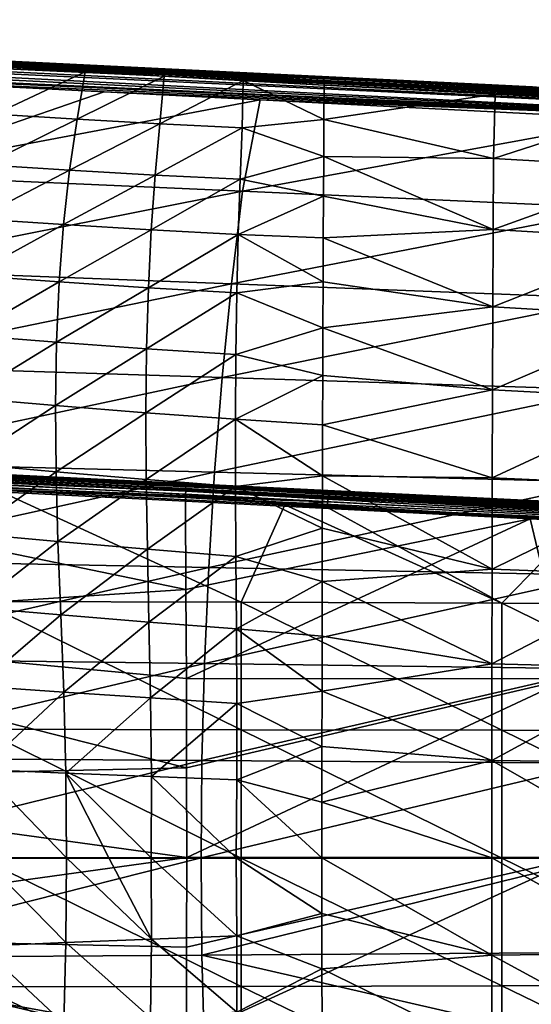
# Model space of a CAD drawing. Header units: metres. Extents: x -28 to 111, y -27 to 27.
# Tile 46 of 55: x 61 to 73, y -3 to 20. Entities that reach past the tile are written whole.
import ezdxf

# ---------------------------------------------------------------- set-up
doc = ezdxf.new("R2010")
doc.units = ezdxf.units.M
doc.layers.add('solid_13061041_XXX', color=7, linetype='CONTINUOUS')

msp = doc.modelspace()

# ---------------------------------------------------------------- linework, layer by layer
at = {"layer": 'solid_13061041_XXX'}
for points in [[(84.039803, 17.590429, -21.931826), (40.548634, 19.738735, -23.443691), (40.542744, 19.709988, -23.30744)], [(40.548634, 19.738735, -23.443691), (84.048889, 17.619377, -22.172207), (76.289299, 17.999184, -22.420786)], [(84.039803, 17.590429, -21.931826), (84.048889, 17.619377, -22.172207), (40.548634, 19.738735, -23.443691)], [(40.548634, 19.738735, -23.443691), (76.289299, 17.999184, -22.420786), (68.739067, 18.368738, -22.66361)], [(40.548634, 19.738735, -23.443691), (68.739067, 18.368738, -22.66361), (61.398354, 18.728033, -22.901306)], [(40.548634, 19.738735, -23.443691), (61.398354, 18.728033, -22.901306), (50.759644, 19.248743, -23.247862)], [(84.015167, 17.365223, -21.504946), (40.521183, 19.515821, -22.940821), (40.513165, 19.419319, -22.840578)], [(84.028328, 17.504005, -21.704527), (40.528885, 19.597439, -23.053537), (40.521183, 19.515821, -22.940821)], [(84.015167, 17.365223, -21.504946), (84.028328, 17.504005, -21.704527), (40.521183, 19.515821, -22.940821)], [(84.028328, 17.504005, -21.704527), (40.536121, 19.662582, -23.17654), (40.528885, 19.597439, -23.053537)], [(84.039803, 17.590429, -21.931826), (40.542744, 19.709988, -23.30744), (40.536121, 19.662582, -23.17654)], [(84.028328, 17.504005, -21.704527), (84.039803, 17.590429, -21.931826), (40.536121, 19.662582, -23.17654)], [(84.001114, 17.18231, -21.344913), (40.504982, 19.309801, -22.754759), (40.496799, 19.189409, -22.685017)], [(84.001114, 17.18231, -21.344913), (40.513165, 19.419319, -22.840578), (40.504982, 19.309801, -22.754759)], [(84.001114, 17.18231, -21.344913), (84.015167, 17.365223, -21.504946), (40.513165, 19.419319, -22.840578)], [(51.408169, 19.218283, -27.62525), (50.759644, 19.248743, -23.247862), (61.398354, 18.728033, -22.901306)], [(84.001114, 17.18231, -21.344913), (40.496799, 19.189409, -22.685017), (49.272259, 18.743626, -22.389305)], [(51.346748, 19.223898, -36.534271), (51.377457, 19.221088, -32.079765), (62.267807, 18.687248, -31.401222)], [(62.245674, 18.689234, -35.719917), (51.346748, 19.223898, -36.534271), (62.267807, 18.687248, -31.401222)], [(58.871552, 18.855724, -40.075462), (51.346748, 19.223898, -36.534271), (62.245674, 18.689234, -35.719917)], [(51.377457, 19.221088, -32.079765), (51.408169, 19.218283, -27.62525), (62.289936, 18.685266, -27.082504)], [(62.267807, 18.687248, -31.401222), (51.377457, 19.221088, -32.079765), (62.289936, 18.685266, -27.082504)], [(62.289936, 18.685266, -27.082504), (51.408169, 19.218283, -27.62525), (61.398354, 18.728033, -22.901306)], [(63.615433, 18.622828, -39.60334), (58.871552, 18.855724, -40.075462), (62.245674, 18.689234, -35.719917)], [(58.883919, 18.846851, -40.203297), (58.871552, 18.855724, -40.075462), (63.615433, 18.622828, -39.60334)], [(68.212761, 18.374735, -39.371906), (58.883919, 18.846851, -40.203297), (63.615433, 18.622828, -39.60334)], [(68.212761, 18.374735, -39.371906), (58.895264, 18.821573, -40.329014), (58.883919, 18.846851, -40.203297)], [(68.228279, 18.307682, -39.572182), (58.905407, 18.780306, -40.450531), (58.895264, 18.821573, -40.329014)], [(68.212761, 18.374735, -39.371906), (68.228279, 18.307682, -39.572182), (58.895264, 18.821573, -40.329014)], [(84.001114, 17.18231, -21.344913), (49.272259, 18.743626, -22.389305), (57.994244, 18.299282, -22.096655)], [(68.228279, 18.307682, -39.572182), (58.914177, 18.723734, -40.565845), (58.905407, 18.780306, -40.450531)], [(58.914177, 18.723734, -40.565845), (68.240044, 18.199846, -39.754013), (60.728386, 18.61997, -40.409515)], [(68.228279, 18.307682, -39.572182), (68.240044, 18.199846, -39.754013), (58.914177, 18.723734, -40.565845)], [(60.478176, 17.512131, -42.118771), (60.728386, 18.61997, -40.409515), (62.610439, 18.512787, -40.245907)], [(60.728386, 18.61997, -40.409515), (68.240044, 18.199846, -39.754013), (62.610439, 18.512787, -40.245907)], [(62.289936, 18.685266, -27.082504), (61.398354, 18.728033, -22.901306), (68.739067, 18.368738, -22.66361)], [(62.245674, 18.689234, -35.719917), (62.267807, 18.687248, -31.401222), (73.158409, 18.153395, -30.722502)], [(73.147682, 18.154417, -34.905212), (62.245674, 18.689234, -35.719917), (73.158409, 18.153395, -30.722502)], [(63.615433, 18.622828, -39.60334), (62.245674, 18.689234, -35.719917), (73.147682, 18.154417, -34.905212)], [(62.267807, 18.687248, -31.401222), (62.289936, 18.685266, -27.082504), (73.169136, 18.152376, -26.539757)], [(73.158409, 18.153395, -30.722502), (62.267807, 18.687248, -31.401222), (73.169136, 18.152376, -26.539757)], [(73.169136, 18.152376, -26.539757), (62.289936, 18.685266, -27.082504), (68.739067, 18.368738, -22.66361)], [(68.194229, 18.398041, -39.162273), (63.615433, 18.622828, -39.60334), (73.147682, 18.154417, -34.905212)], [(68.212761, 18.374735, -39.371906), (63.615433, 18.622828, -39.60334), (68.194229, 18.398041, -39.162273)], [(60.478176, 17.512131, -42.118771), (62.610439, 18.512787, -40.245907), (62.420235, 17.396526, -41.860424)], [(62.420235, 17.396526, -41.860424), (62.610439, 18.512787, -40.245907), (64.468971, 18.407562, -40.084049)], [(62.420235, 17.396526, -41.860424), (64.468971, 18.407562, -40.084049), (64.369026, 17.288227, -41.607536)], [(62.610439, 18.512787, -40.245907), (68.240044, 18.199846, -39.754013), (66.329147, 18.304087, -39.921261)], [(62.610439, 18.512787, -40.245907), (66.329147, 18.304087, -39.921261), (64.468971, 18.407562, -40.084049)], [(64.369026, 17.288227, -41.607536), (64.468971, 18.407562, -40.084049), (66.329147, 18.304087, -39.921261)], [(76.226906, 18.003706, -38.40535), (68.194229, 18.398041, -39.162273), (73.147682, 18.154417, -34.905212)], [(84.071457, 17.585852, -37.915115), (68.194229, 18.398041, -39.162273), (76.226906, 18.003706, -38.40535)], [(84.071457, 17.585852, -37.915115), (68.212761, 18.374735, -39.371906), (68.194229, 18.398041, -39.162273)], [(84.071457, 17.585852, -37.915115), (68.228279, 18.307682, -39.572182), (68.212761, 18.374735, -39.371906)], [(73.169136, 18.152376, -26.539757), (68.739067, 18.368738, -22.66361), (76.289299, 17.999184, -22.420786)], [(63.050797, 18.041107, -21.927666), (57.994244, 18.299282, -22.096655), (57.407703, 16.095129, -21.188484)], [(84.001114, 17.18231, -21.344913), (57.994244, 18.299282, -22.096655), (63.050797, 18.041107, -21.927666)], [(64.369026, 17.288227, -41.607536), (66.329147, 18.304087, -39.921261), (66.310982, 17.188587, -41.363609)], [(66.310982, 17.188587, -41.363609), (66.329147, 18.304087, -39.921261), (68.234131, 17.388464, -40.789211)], [(66.329147, 18.304087, -39.921261), (68.240044, 18.199846, -39.754013), (68.234131, 17.388464, -40.789211)], [(84.089233, 17.488571, -38.15163), (68.240044, 18.199846, -39.754013), (68.228279, 18.307682, -39.572182)], [(84.071457, 17.585852, -37.915115), (84.089233, 17.488571, -38.15163), (68.228279, 18.307682, -39.572182)], [(68.234131, 17.388464, -40.789211), (68.240044, 18.199846, -39.754013), (72.269958, 17.982477, -39.400551)], [(84.089233, 17.488571, -38.15163), (72.269958, 17.982477, -39.400551), (68.240044, 18.199846, -39.754013)], [(63.050797, 18.041107, -21.927666), (57.407703, 16.095129, -21.188484), (66.731392, 17.8529, -21.804996)], [(84.001114, 17.18231, -21.344913), (63.050797, 18.041107, -21.927666), (66.731392, 17.8529, -21.804996)], [(68.234131, 17.388464, -40.789211), (72.269958, 17.982477, -39.400551), (72.232101, 16.473288, -41.1306)], [(72.232101, 16.473288, -41.1306), (72.269958, 17.982477, -39.400551), (76.249733, 17.766201, -39.050396)], [(84.089233, 17.488571, -38.15163), (76.249733, 17.766201, -39.050396), (72.269958, 17.982477, -39.400551)], [(57.407703, 16.095129, -21.188484), (66.318291, 15.700692, -20.965643), (66.731392, 17.8529, -21.804996)], [(66.731392, 17.8529, -21.804996), (66.318291, 15.700692, -20.965643), (75.59494, 17.398579, -21.510855)], [(84.001114, 17.18231, -21.344913), (66.731392, 17.8529, -21.804996), (75.59494, 17.398579, -21.510855)], [(72.232101, 16.473288, -41.1306), (76.249733, 17.766201, -39.050396), (76.238914, 16.238455, -40.690765)], [(60.235241, 16.319517, -43.658123), (60.478176, 17.512131, -42.118771), (62.420235, 17.396526, -41.860424)], [(60.235241, 16.319517, -43.658123), (62.420235, 17.396526, -41.860424), (62.240582, 16.193369, -43.323719)], [(62.240582, 16.193369, -43.323719), (62.420235, 17.396526, -41.860424), (64.369026, 17.288227, -41.607536)], [(66.318291, 15.700692, -20.965643), (75.233482, 15.302871, -20.743317), (75.59494, 17.398579, -21.510855)], [(62.240582, 16.193369, -43.323719), (64.369026, 17.288227, -41.607536), (64.255241, 16.079172, -43.002258)], [(64.255241, 16.079172, -43.002258), (64.369026, 17.288227, -41.607536), (66.310982, 17.188587, -41.363609)], [(64.255241, 16.079172, -43.002258), (66.310982, 17.188587, -41.363609), (66.256905, 15.978971, -42.699203)], [(66.256905, 15.978971, -42.699203), (66.310982, 17.188587, -41.363609), (68.228493, 16.51614, -41.777924)], [(66.310982, 17.188587, -41.363609), (68.234131, 17.388464, -40.789211), (68.228493, 16.51614, -41.777924)], [(68.228493, 16.51614, -41.777924), (68.234131, 17.388464, -40.789211), (72.232101, 16.473288, -41.1306)], [(66.256905, 15.978971, -42.699203), (68.228493, 16.51614, -41.777924), (68.223122, 15.585957, -42.716053)], [(68.223122, 15.585957, -42.716053), (68.228493, 16.51614, -41.777924), (72.222626, 14.797345, -42.698948)], [(68.228493, 16.51614, -41.777924), (72.232101, 16.473288, -41.1306), (72.222626, 14.797345, -42.698948)], [(72.222626, 14.797345, -42.698948), (72.232101, 16.473288, -41.1306), (76.238914, 16.238455, -40.690765)], [(60.041698, 15.051609, -45.03347), (60.235241, 16.319517, -43.658123), (62.240582, 16.193369, -43.323719)], [(72.222626, 14.797345, -42.698948), (76.238914, 16.238455, -40.690765), (76.229553, 14.558595, -42.177784)], [(57.407703, 16.095129, -21.188484), (57.031425, 13.860365, -20.397123), (66.318291, 15.700692, -20.965643)], [(60.041698, 15.051609, -45.03347), (62.240582, 16.193369, -43.323719), (62.09679, 14.912722, -44.6394)], [(62.09679, 14.912722, -44.6394), (62.240582, 16.193369, -43.323719), (64.255241, 16.079172, -43.002258)], [(62.09679, 14.912722, -44.6394), (64.255241, 16.079172, -43.002258), (64.163422, 14.788544, -44.266121)], [(64.163422, 14.788544, -44.266121), (64.255241, 16.079172, -43.002258), (66.256905, 15.978971, -42.699203)], [(64.163422, 14.788544, -44.266121), (66.256905, 15.978971, -42.699203), (66.212509, 14.681561, -43.920639)], [(66.212509, 14.681561, -43.920639), (66.256905, 15.978971, -42.699203), (68.223122, 15.585957, -42.716053)], [(57.031425, 13.860365, -20.397123), (66.058411, 13.518529, -20.23436), (66.318291, 15.700692, -20.965643)], [(66.318291, 15.700692, -20.965643), (66.058411, 13.518529, -20.23436), (75.233482, 15.302871, -20.743317)], [(66.212509, 14.681561, -43.920639), (68.223122, 15.585957, -42.716053), (68.218025, 14.601096, -43.599514)], [(68.218025, 14.601096, -43.599514), (68.223122, 15.585957, -42.716053), (72.222626, 14.797345, -42.698948)], [(66.058411, 13.518529, -20.23436), (75.088776, 13.173677, -20.071936), (75.233482, 15.302871, -20.743317)], [(59.901672, 13.714856, -46.253845), (60.041698, 15.051609, -45.03347), (62.09679, 14.912722, -44.6394)], [(59.901672, 13.714856, -46.253845), (62.09679, 14.912722, -44.6394), (61.992279, 13.561137, -45.81319)], [(61.992279, 13.561137, -45.81319), (62.09679, 14.912722, -44.6394), (64.163422, 14.788544, -44.266121)], [(61.992279, 13.561137, -45.81319), (64.163422, 14.788544, -44.266121), (64.096092, 13.4231, -45.401009)], [(64.096092, 13.4231, -45.401009), (64.163422, 14.788544, -44.266121), (66.212509, 14.681561, -43.920639)], [(64.096092, 13.4231, -45.401009), (66.212509, 14.681561, -43.920639), (66.179207, 13.303456, -45.02544)], [(66.179207, 13.303456, -45.02544), (66.212509, 14.681561, -43.920639), (68.213181, 13.565257, -44.424458)], [(66.212509, 14.681561, -43.920639), (68.218025, 14.601096, -43.599514), (68.213181, 13.565257, -44.424458)], [(68.218025, 14.601096, -43.599514), (72.222626, 14.797345, -42.698948), (72.214256, 12.973228, -44.093742)], [(72.214256, 12.973228, -44.093742), (72.222626, 14.797345, -42.698948), (76.229553, 14.558595, -42.177784)], [(68.213181, 13.565257, -44.424458), (68.218025, 14.601096, -43.599514), (72.214256, 12.973228, -44.093742)], [(72.214256, 12.973228, -44.093742), (76.229553, 14.558595, -42.177784), (76.221306, 12.743152, -43.497993)], [(57.031425, 13.860365, -20.397123), (56.71302, 11.601711, -19.726824), (66.058411, 13.518529, -20.23436)], [(59.816849, 12.31035, -47.329002), (59.901672, 13.714856, -46.253845), (61.992279, 13.561137, -45.81319)], [(56.71302, 11.601711, -19.726824), (65.838501, 11.312374, -19.614458), (66.058411, 13.518529, -20.23436)], [(59.816849, 12.31035, -47.329002), (61.992279, 13.561137, -45.81319), (61.928516, 12.141163, -46.851601)], [(61.928516, 12.141163, -46.851601), (61.992279, 13.561137, -45.81319), (64.096092, 13.4231, -45.401009)], [(66.058411, 13.518529, -20.23436), (65.838501, 11.312374, -19.614458), (75.088776, 13.173677, -20.071936)], [(66.179207, 13.303456, -45.02544), (68.213181, 13.565257, -44.424458), (68.208664, 12.482722, -45.187645)], [(68.208664, 12.482722, -45.187645), (68.213181, 13.565257, -44.424458), (72.214256, 12.973228, -44.093742)], [(61.928516, 12.141163, -46.851601), (64.096092, 13.4231, -45.401009), (64.05439, 11.987123, -46.40971)], [(64.05439, 11.987123, -46.40971), (64.096092, 13.4231, -45.401009), (66.179207, 13.303456, -45.02544)], [(64.05439, 11.987123, -46.40971), (66.179207, 13.303456, -45.02544), (66.157654, 11.850979, -46.012157)], [(66.157654, 11.850979, -46.012157), (66.179207, 13.303456, -45.02544), (68.208664, 12.482722, -45.187645)], [(65.838501, 11.312374, -19.614458), (74.966331, 11.020461, -19.502298), (75.088776, 13.173677, -20.071936)], [(68.208664, 12.482722, -45.187645), (72.214256, 12.973228, -44.093742), (72.207062, 11.018805, -45.299759)], [(72.207062, 11.018805, -45.299759), (72.214256, 12.973228, -44.093742), (76.221306, 12.743152, -43.497993)], [(72.207062, 11.018805, -45.299759), (76.221306, 12.743152, -43.497993), (76.214233, 10.808646, -44.637897)], [(59.786991, 10.834436, -48.26635), (59.816849, 12.31035, -47.329002), (61.928516, 12.141163, -46.851601)], [(66.157654, 11.850979, -46.012157), (68.208664, 12.482722, -45.187645), (68.204536, 11.357555, -45.88625)], [(68.204536, 11.357555, -45.88625), (68.208664, 12.482722, -45.187645), (72.207062, 11.018805, -45.299759)], [(59.786991, 10.834436, -48.26635), (61.928516, 12.141163, -46.851601), (61.905445, 10.651592, -47.759247)], [(61.905445, 10.651592, -47.759247), (61.928516, 12.141163, -46.851601), (64.05439, 11.987123, -46.40971)], [(61.905445, 10.651592, -47.759247), (64.05439, 11.987123, -46.40971), (64.038353, 10.482276, -47.293678)], [(64.038353, 10.482276, -47.293678), (64.05439, 11.987123, -46.40971), (66.157654, 11.850979, -46.012157)], [(64.038353, 10.482276, -47.293678), (66.157654, 11.850979, -46.012157), (66.147919, 10.329131, -46.878677)], [(66.147919, 10.329131, -46.878677), (66.157654, 11.850979, -46.012157), (68.204536, 11.357555, -45.88625)], [(56.71302, 11.601711, -19.726824), (56.452492, 9.320593, -19.177835), (65.838501, 11.312374, -19.614458)], [(56.452492, 9.320593, -19.177835), (65.658569, 9.084463, -19.106346), (65.838501, 11.312374, -19.614458)], [(65.838501, 11.312374, -19.614458), (65.658569, 9.084463, -19.106346), (74.966331, 11.020461, -19.502298)], [(66.147919, 10.329131, -46.878677), (68.204536, 11.357555, -45.88625), (68.200867, 10.193604, -46.517662)], [(68.200867, 10.193604, -46.517662), (68.204536, 11.357555, -45.88625), (72.207062, 11.018805, -45.299759)], [(65.658569, 9.084463, -19.106346), (74.866135, 8.84625, -19.034971), (74.966331, 11.020461, -19.502298)], [(68.200867, 10.193604, -46.517662), (72.207062, 11.018805, -45.299759), (72.201111, 8.952136, -46.302151)], [(72.201111, 8.952136, -46.302151), (72.207062, 11.018805, -45.299759), (76.214233, 10.808646, -44.637897)], [(59.808907, 9.279852, -49.07066), (59.786991, 10.834436, -48.26635), (61.905445, 10.651592, -47.759247)], [(72.201111, 8.952136, -46.302151), (76.214233, 10.808646, -44.637897), (76.208397, 8.771772, -45.584335)], [(59.808907, 9.279852, -49.07066), (61.905445, 10.651592, -47.759247), (61.920563, 9.088495, -48.538727)], [(61.920563, 9.088495, -48.538727), (61.905445, 10.651592, -47.759247), (64.038353, 10.482276, -47.293678)], [(61.920563, 9.088495, -48.538727), (64.038353, 10.482276, -47.293678), (64.046234, 8.908444, -48.053066)], [(64.046234, 8.908444, -48.053066), (64.038353, 10.482276, -47.293678), (66.147919, 10.329131, -46.878677)], [(64.046234, 8.908444, -48.053066), (66.147919, 10.329131, -46.878677), (66.149101, 8.742144, -47.622444)], [(66.147919, 10.329131, -46.878677), (68.200867, 10.193604, -46.517662), (68.197716, 8.994091, -47.079895)], [(66.149101, 8.742144, -47.622444), (66.147919, 10.329131, -46.878677), (68.197716, 8.994091, -47.079895)], [(68.197716, 8.994091, -47.079895), (68.200867, 10.193604, -46.517662), (72.201111, 8.952136, -46.302151)], [(54.029953, 9.352147, 33.686989), (64.975197, 8.812817, 30.242064), (51.735703, 9.465198, 29.836163)], [(64.977341, 8.80506, 30.155022), (51.735703, 9.465198, 29.836163), (64.975197, 8.812817, 30.242064)], [(64.977341, 8.80506, 30.155022), (51.761444, 9.434652, 29.668297), (51.735703, 9.465198, 29.836163)], [(64.977463, 8.632885, 29.85837), (51.75901, 9.220703, 29.40798), (51.761917, 9.350223, 29.519592)], [(64.979134, 8.745163, 29.991495), (51.761917, 9.350223, 29.519592), (51.761444, 9.434652, 29.668297)], [(64.978668, 8.782277, 30.070639), (64.979134, 8.745163, 29.991495), (51.761444, 9.434652, 29.668297)], [(64.977341, 8.80506, 30.155022), (64.978668, 8.782277, 30.070639), (51.761444, 9.434652, 29.668297)], [(64.978729, 8.694853, 29.920012), (64.977463, 8.632885, 29.85837), (51.761917, 9.350223, 29.519592)], [(64.979134, 8.745163, 29.991495), (64.978729, 8.694853, 29.920012), (51.761917, 9.350223, 29.519592)], [(54.02462, 9.327106, 33.843891), (54.017342, 9.254109, 33.984928), (68.341682, 8.576459, 34.355225)], [(54.02462, 9.327106, 33.843891), (68.348091, 8.629047, 34.230782), (54.029953, 9.352147, 33.686989)], [(54.02462, 9.327106, 33.843891), (68.341682, 8.576459, 34.355225), (68.348091, 8.629047, 34.230782)], [(54.029953, 9.352147, 33.686989), (68.133049, 8.657212, 34.092438), (64.975197, 8.812817, 30.242064)], [(68.348091, 8.629047, 34.230782), (68.133049, 8.657212, 34.092438), (54.029953, 9.352147, 33.686989)], [(56.452492, 9.320593, -19.177835), (56.249851, 7.018437, -18.750408), (65.658569, 9.084463, -19.106346)], [(59.873543, 7.636971, -49.743927), (59.808907, 9.279852, -49.07066), (61.920563, 9.088495, -48.538727)], [(64.972534, 8.481848, 29.771797), (51.731556, 9.062324, 29.345875), (51.75901, 9.220703, 29.40798)], [(51.731556, 9.062324, 29.345875), (64.969025, 8.397394, 29.749512), (64.982536, 6.315409, 29.440046)], [(64.972534, 8.481848, 29.771797), (64.969025, 8.397394, 29.749512), (51.731556, 9.062324, 29.345875)], [(51.731556, 9.062324, 29.345875), (64.982536, 6.315409, 29.440046), (51.776878, 5.458402, 28.782181)], [(64.97538, 8.561152, 29.808456), (64.972534, 8.481848, 29.771797), (51.75901, 9.220703, 29.40798)], [(64.977463, 8.632885, 29.85837), (64.97538, 8.561152, 29.808456), (51.75901, 9.220703, 29.40798)], [(54.008846, 9.140538, 34.095848), (54, 8.997873, 34.165436), (68.326469, 8.383157, 34.540249)], [(54.017342, 9.254109, 33.984928), (54.008846, 9.140538, 34.095848), (68.33429, 8.492446, 34.460957)], [(54.008846, 9.140538, 34.095848), (68.326469, 8.383157, 34.540249), (68.33429, 8.492446, 34.460957)], [(54.017342, 9.254109, 33.984928), (68.33429, 8.492446, 34.460957), (68.341682, 8.576459, 34.355225)], [(56.249851, 7.018437, -18.750408), (65.518608, 6.837033, -18.710434), (65.658569, 9.084463, -19.106346)], [(59.873543, 7.636971, -49.743927), (61.920563, 9.088495, -48.538727), (61.966572, 7.446449, -49.190674)], [(61.966572, 7.446449, -49.190674), (61.920563, 9.088495, -48.538727), (64.046234, 8.908444, -48.053066)], [(65.658569, 9.084463, -19.106346), (65.518608, 6.837033, -18.710434), (74.866135, 8.84625, -19.034971)], [(68.326469, 8.383157, 34.540249), (54, 8.997873, 34.165436), (60.534729, 8.661296, 34.349598)], [(61.966572, 7.446449, -49.190674), (64.046234, 8.908444, -48.053066), (64.0728, 7.264849, -48.687054)], [(64.0728, 7.264849, -48.687054), (64.046234, 8.908444, -48.053066), (66.149101, 8.742144, -47.622444)], [(74.390327, 8.348883, 34.287441), (81.56115, 7.995537, 30.680956), (64.975197, 8.812817, 30.242064)], [(82.143517, 7.945687, 30.551552), (64.975197, 8.812817, 30.242064), (81.56115, 7.995537, 30.680956)], [(68.133049, 8.657212, 34.092438), (74.390327, 8.348883, 34.287441), (64.975197, 8.812817, 30.242064)], [(82.143517, 7.945687, 30.551552), (64.977341, 8.80506, 30.155022), (64.975197, 8.812817, 30.242064)], [(65.518608, 6.837033, -18.710434), (74.788208, 6.654069, -18.670515), (74.866135, 8.84625, -19.034971)], [(66.149101, 8.742144, -47.622444), (68.197716, 8.994091, -47.079895), (68.195053, 7.762541, -47.571407)], [(68.195053, 7.762541, -47.571407), (68.197716, 8.994091, -47.079895), (72.196442, 6.794037, -47.091393)], [(68.197716, 8.994091, -47.079895), (72.201111, 8.952136, -46.302151), (72.196442, 6.794037, -47.091393)], [(72.196442, 6.794037, -47.091393), (72.201111, 8.952136, -46.302151), (76.208397, 8.771772, -45.584335)], [(60.14304, 6.033048, 34.944901), (66.286018, 6.016551, 34.999382), (60.534729, 8.661296, 34.349598)], [(66.286018, 6.016551, 34.999382), (67.313538, 8.309089, 34.555832), (60.534729, 8.661296, 34.349598)], [(68.326469, 8.383157, 34.540249), (60.534729, 8.661296, 34.349598), (67.313538, 8.309089, 34.555832)], [(64.0728, 7.264849, -48.687054), (66.149101, 8.742144, -47.622444), (66.158386, 7.094345, -48.241085)], [(82.137375, 7.662699, 30.235445), (64.97538, 8.561152, 29.808456), (64.977463, 8.632885, 29.85837)], [(82.143517, 7.945687, 30.551552), (64.978668, 8.782277, 30.070639), (64.977341, 8.80506, 30.155022)], [(82.141617, 7.786823, 30.311338), (64.977463, 8.632885, 29.85837), (64.978729, 8.694853, 29.920012)], [(82.141617, 7.786823, 30.311338), (82.137375, 7.662699, 30.235445), (64.977463, 8.632885, 29.85837)], [(82.143723, 7.883894, 30.419769), (64.979134, 8.745163, 29.991495), (64.978668, 8.782277, 30.070639)], [(82.143517, 7.945687, 30.551552), (82.143723, 7.883894, 30.419769), (64.978668, 8.782277, 30.070639)], [(82.141617, 7.786823, 30.311338), (64.978729, 8.694853, 29.920012), (64.979134, 8.745163, 29.991495)], [(82.143723, 7.883894, 30.419769), (82.141617, 7.786823, 30.311338), (64.979134, 8.745163, 29.991495)], [(66.158386, 7.094345, -48.241085), (66.149101, 8.742144, -47.622444), (68.195053, 7.762541, -47.571407)], [(82.697571, 7.919156, 34.688938), (74.390327, 8.348883, 34.287441), (68.133049, 8.657212, 34.092438)], [(68.348091, 8.629047, 34.230782), (82.697571, 7.919156, 34.688938), (68.133049, 8.657212, 34.092438)], [(68.348091, 8.629047, 34.230782), (68.341682, 8.576459, 34.355225), (82.690498, 7.858776, 34.820507)], [(68.348091, 8.629047, 34.230782), (82.690498, 7.858776, 34.820507), (82.697571, 7.919156, 34.688938)], [(72.196442, 6.794037, -47.091393), (76.208397, 8.771772, -45.584335), (76.203827, 6.651622, -46.32893)], [(64.972534, 8.481848, 29.771797), (73.096924, 7.984797, 29.971504), (64.969025, 8.397394, 29.749512)], [(73.096924, 7.984797, 29.971504), (64.982536, 6.315409, 29.440046), (64.969025, 8.397394, 29.749512)], [(82.137375, 7.662699, 30.235445), (64.972534, 8.481848, 29.771797), (64.97538, 8.561152, 29.808456)], [(64.972534, 8.481848, 29.771797), (82.122108, 7.522512, 30.198294), (81.533363, 7.552794, 30.18388)], [(82.137375, 7.662699, 30.235445), (82.122108, 7.522512, 30.198294), (64.972534, 8.481848, 29.771797)], [(64.972534, 8.481848, 29.771797), (81.533363, 7.552794, 30.18388), (73.096924, 7.984797, 29.971504)], [(68.326469, 8.383157, 34.540249), (67.313538, 8.309089, 34.555832), (68.304634, 8.257337, 34.586849)], [(68.326469, 8.383157, 34.540249), (68.304634, 8.257337, 34.586849), (82.673973, 7.640454, 35.005768)], [(68.33429, 8.492446, 34.460957), (68.326469, 8.383157, 34.540249), (82.673973, 7.640454, 35.005768)], [(68.341682, 8.576459, 34.355225), (68.33429, 8.492446, 34.460957), (82.682404, 7.763198, 34.929161)], [(68.33429, 8.492446, 34.460957), (82.673973, 7.640454, 35.005768), (82.682404, 7.763198, 34.929161)], [(68.341682, 8.576459, 34.355225), (82.682404, 7.763198, 34.929161), (82.690498, 7.858776, 34.820507)], [(66.286018, 6.016551, 34.999382), (72.428932, 5.997658, 35.067917), (67.313538, 8.309089, 34.555832)], [(72.428932, 5.997658, 35.067917), (68.304634, 8.257337, 34.586849), (67.313538, 8.309089, 34.555832)], [(72.428932, 5.997658, 35.067917), (74.328529, 7.941408, 34.778015), (68.304634, 8.257337, 34.586849)], [(82.673973, 7.640454, 35.005768), (68.304634, 8.257337, 34.586849), (74.328529, 7.941408, 34.778015)], [(73.096924, 7.984797, 29.971504), (64.99221, 4.222095, 29.218391), (64.982536, 6.315409, 29.440046)], [(73.096924, 7.984797, 29.971504), (73.997421, 4.215283, 29.590492), (64.99221, 4.222095, 29.218391)], [(72.428932, 5.997658, 35.067917), (78.571793, 5.976368, 35.150509), (74.328529, 7.941408, 34.778015)], [(73.096924, 7.984797, 29.971504), (81.533363, 7.552794, 30.18388), (73.997421, 4.215283, 29.590492)], [(66.158386, 7.094345, -48.241085), (68.195053, 7.762541, -47.571407), (68.192841, 6.50369, -47.990238)], [(68.192841, 6.50369, -47.990238), (68.195053, 7.762541, -47.571407), (72.196442, 6.794037, -47.091393)], [(59.966492, 5.895212, -50.283779), (59.873543, 7.636971, -49.743927), (61.966572, 7.446449, -49.190674)], [(59.966492, 5.895212, -50.283779), (61.966572, 7.446449, -49.190674), (62.031956, 5.719629, -49.71233)], [(62.031956, 5.719629, -49.71233), (61.966572, 7.446449, -49.190674), (64.0728, 7.264849, -48.687054)], [(62.031956, 5.719629, -49.71233), (64.0728, 7.264849, -48.687054), (64.109886, 5.550694, -49.192509)], [(64.109886, 5.550694, -49.192509), (64.0728, 7.264849, -48.687054), (66.158386, 7.094345, -48.241085)], [(56.249851, 7.018437, -18.750408), (56.105103, 4.696669, -18.444794), (65.518608, 6.837033, -18.710434)], [(64.109886, 5.550694, -49.192509), (66.158386, 7.094345, -48.241085), (66.171432, 5.390237, -48.731117)], [(66.171432, 5.390237, -48.731117), (66.158386, 7.094345, -48.241085), (68.192841, 6.50369, -47.990238)], [(56.105103, 4.696669, -18.444794), (65.418633, 4.572322, -18.427134), (65.518608, 6.837033, -18.710434)], [(65.518608, 6.837033, -18.710434), (65.418633, 4.572322, -18.427134), (74.788208, 6.654069, -18.670515)], [(68.192841, 6.50369, -47.990238), (72.196442, 6.794037, -47.091393), (72.193085, 4.567373, -47.661911)], [(72.193085, 4.567373, -47.661911), (72.196442, 6.794037, -47.091393), (76.203827, 6.651622, -46.32893)], [(65.418633, 4.572322, -18.427134), (74.732536, 4.446949, -18.409492), (74.788208, 6.654069, -18.670515)], [(66.171432, 5.390237, -48.731117), (68.192841, 6.50369, -47.990238), (68.191002, 5.222776, -48.334435)], [(68.191002, 5.222776, -48.334435), (68.192841, 6.50369, -47.990238), (72.193085, 4.567373, -47.661911)], [(72.193085, 4.567373, -47.661911), (76.203827, 6.651622, -46.32893), (76.200546, 4.469029, -46.866768)], [(51.776878, 5.458402, 28.782181), (64.982536, 6.315409, 29.440046), (64.99221, 4.222095, 29.218391)], [(60.142868, 3.026474, 35.361614), (66.285736, 3.016433, 35.375538), (60.14304, 6.033048, 34.944901)], [(66.285736, 3.016433, 35.375538), (66.286018, 6.016551, 34.999382), (60.14304, 6.033048, 34.944901)], [(60.067883, 4.044598, -50.683723), (59.966492, 5.895212, -50.283779), (62.031956, 5.719629, -49.71233)], [(66.285736, 3.016433, 35.375538), (72.428596, 3.005053, 35.392826), (66.286018, 6.016551, 34.999382)], [(72.428596, 3.005053, 35.392826), (72.428932, 5.997658, 35.067917), (66.286018, 6.016551, 34.999382)], [(72.428596, 3.005053, 35.392826), (78.571449, 2.992332, 35.413486), (72.428932, 5.997658, 35.067917)], [(78.571449, 2.992332, 35.413486), (78.571793, 5.976368, 35.150509), (72.428932, 5.997658, 35.067917)], [(60.067883, 4.044598, -50.683723), (62.031956, 5.719629, -49.71233), (62.10107, 3.903029, -50.097813)], [(62.10107, 3.903029, -50.097813), (62.031956, 5.719629, -49.71233), (64.109886, 5.550694, -49.192509)], [(51.776878, 5.458402, 28.782181), (64.99221, 4.222095, 29.218391), (64.998047, 2.115068, 29.084694)], [(51.776878, 5.458402, 28.782181), (64.998047, 2.115068, 29.084694), (51.789097, 1.823261, 28.498888)], [(62.10107, 3.903029, -50.097813), (64.109886, 5.550694, -49.192509), (64.14653, 3.766006, -49.564281)], [(64.14653, 3.766006, -49.564281), (64.109886, 5.550694, -49.192509), (66.171432, 5.390237, -48.731117)], [(64.14653, 3.766006, -49.564281), (66.171432, 5.390237, -48.731117), (66.182487, 3.634923, -49.088253)], [(66.171432, 5.390237, -48.731117), (68.191002, 5.222776, -48.334435), (68.189468, 3.925872, -48.602386)], [(66.182487, 3.634923, -49.088253), (66.171432, 5.390237, -48.731117), (68.189468, 3.925872, -48.602386)], [(68.189468, 3.925872, -48.602386), (68.191002, 5.222776, -48.334435), (72.193085, 4.567373, -47.661911)], [(56.105103, 4.696669, -18.444794), (56.018246, 2.356715, -18.26124), (65.418633, 4.572322, -18.427134)], [(56.018246, 2.356715, -18.26124), (65.358643, 2.292565, -18.256851), (65.418633, 4.572322, -18.427134)], [(65.418633, 4.572322, -18.427134), (65.358643, 2.292565, -18.256851), (74.732536, 4.446949, -18.409492)], [(65.358643, 2.292565, -18.256851), (74.699127, 2.227917, -18.252466), (74.732536, 4.446949, -18.409492)], [(68.189468, 3.925872, -48.602386), (72.193085, 4.567373, -47.661911), (72.191055, 2.295057, -48.008236)], [(72.191055, 2.295057, -48.008236), (72.193085, 4.567373, -47.661911), (76.200546, 4.469029, -46.866768)], [(72.191055, 2.295057, -48.008236), (76.200546, 4.469029, -46.866768), (76.19857, 2.244864, -47.193016)], [(64.998047, 2.115068, 29.084694), (64.99221, 4.222095, 29.218391), (73.997421, 4.215283, 29.590492)], [(64.998047, 2.115068, 29.084694), (73.997421, 4.215283, 29.590492), (65, 0.004219, 29.039982)], [(65, 0.004219, 29.039982), (73.997421, 4.215283, 29.590492), (74.247925, 0.004211, 29.443527)], [(60.151009, 2.079065, -50.933804), (60.067883, 4.044598, -50.683723), (62.10107, 3.903029, -50.097813)], [(60.151009, 2.079065, -50.933804), (62.10107, 3.903029, -50.097813), (62.153332, 1.995065, -50.33894)], [(62.153332, 1.995065, -50.33894), (62.10107, 3.903029, -50.097813), (64.14653, 3.766006, -49.564281)], [(62.153332, 1.995065, -50.33894), (64.14653, 3.766006, -49.564281), (64.168625, 1.913496, -49.796177)], [(64.168625, 1.913496, -49.796177), (64.14653, 3.766006, -49.564281), (66.182487, 3.634923, -49.088253)], [(66.182487, 3.634923, -49.088253), (68.189468, 3.925872, -48.602386), (68.188263, 2.61917, -48.793583)], [(68.188263, 2.61917, -48.793583), (68.189468, 3.925872, -48.602386), (72.191055, 2.295057, -48.008236)], [(64.168625, 1.913496, -49.796177), (66.182487, 3.634923, -49.088253), (66.184296, 1.835165, -49.308479)], [(66.184296, 1.835165, -49.308479), (66.182487, 3.634923, -49.088253), (68.188263, 2.61917, -48.793583)], [(60.142857, -0.006067, 35.500214), (66.285713, -0.006046, 35.500355), (60.142868, 3.026474, 35.361614)], [(66.285713, -0.006046, 35.500355), (66.285736, 3.016433, 35.375538), (60.142868, 3.026474, 35.361614)], [(66.285713, -0.006046, 35.500355), (72.428574, -0.006022, 35.500427), (66.285736, 3.016433, 35.375538)], [(72.428574, -0.006022, 35.500427), (72.428596, 3.005053, 35.392826), (66.285736, 3.016433, 35.375538)], [(72.428574, -0.006022, 35.500427), (78.571426, -0.005995, 35.500427), (72.428596, 3.005053, 35.392826)], [(78.571426, -0.005995, 35.500427), (78.571449, 2.992332, 35.413486), (72.428596, 3.005053, 35.392826)], [(66.184296, 1.835165, -49.308479), (68.188263, 2.61917, -48.793583), (68.187408, 1.30865, -48.908047)], [(68.187408, 1.30865, -48.908047), (68.188263, 2.61917, -48.793583), (72.191055, 2.295057, -48.008236)], [(56.018246, 2.356715, -18.26124), (55.989296, 0, -18.200001), (65.358643, 2.292565, -18.256851)], [(51.789097, 1.823261, 28.498888), (64.998047, 2.115068, 29.084694), (65, 0.004219, 29.039982)], [(55.989296, 0, -18.200001), (65.338646, 0, -18.200001), (65.358643, 2.292565, -18.256851)], [(65.358643, 2.292565, -18.256851), (65.338646, 0, -18.200001), (74.699127, 2.227917, -18.252466)], [(65.338646, 0, -18.200001), (74.687996, 0, -18.200001), (74.699127, 2.227917, -18.252466)], [(68.187408, 1.30865, -48.908047), (72.191055, 2.295057, -48.008236), (72.190376, 0, -48.124897)], [(72.190376, 0, -48.124897), (72.191055, 2.295057, -48.008236), (76.197906, 0, -47.302841)], [(72.191055, 2.295057, -48.008236), (76.19857, 2.244864, -47.193016), (76.197906, 0, -47.302841)], [(60.151009, 2.079065, -50.933804), (62.153332, 1.995065, -50.33894), (62.165043, 0, -50.425228)], [(60.151009, 2.079065, -50.933804), (62.165043, 0, -50.425228), (60.184433, 0, -51.021023)], [(62.153332, 1.995065, -50.33894), (64.168625, 1.913496, -49.796177), (64.160942, 0, -49.880318)], [(62.153332, 1.995065, -50.33894), (64.160942, 0, -49.880318), (63.163948, 0, -50.145626)], [(62.165043, 0, -50.425228), (62.153332, 1.995065, -50.33894), (63.163948, 0, -50.145626)], [(64.168625, 1.913496, -49.796177), (66.169525, 0, -49.387005), (64.160942, 0, -49.880318)], [(64.168625, 1.913496, -49.796177), (66.184296, 1.835165, -49.308479), (66.169525, 0, -49.387005)], [(51.789097, 1.823261, 28.498888), (65, 0.004219, 29.039982), (51.789097, -1.823261, 28.498888)], [(66.169525, 0, -49.387005), (66.184296, 1.835165, -49.308479), (68.186935, 0, -48.946114)], [(66.184296, 1.835165, -49.308479), (68.187408, 1.30865, -48.908047), (68.186935, 0, -48.946114)], [(68.186935, 0, -48.946114), (68.187408, 1.30865, -48.908047), (72.190376, 0, -48.124897)], [(51.789097, -1.823261, 28.498888), (65, 0.004219, 29.039982), (64.998062, -2.106638, 29.084337)], [(56.018246, -2.356715, -18.26124), (65.338646, 0, -18.200001), (55.989296, 0, -18.200001)], [(60.151009, -2.079065, -50.933804), (60.184433, 0, -51.021023), (62.153332, -1.995065, -50.33894)], [(62.153332, -1.995065, -50.33894), (60.184433, 0, -51.021023), (62.165043, 0, -50.425228)], [(62.153332, -1.995065, -50.33894), (62.165043, 0, -50.425228), (64.168625, -1.913496, -49.796177)], [(64.168625, -1.913496, -49.796177), (62.165043, 0, -50.425228), (63.163948, 0, -50.145626)], [(64.168625, -1.913496, -49.796177), (63.163948, 0, -50.145626), (64.160942, 0, -49.880318)], [(66.184296, -1.835165, -49.308479), (64.160942, 0, -49.880318), (66.169525, 0, -49.387005)], [(64.168625, -1.913496, -49.796177), (64.160942, 0, -49.880318), (66.184296, -1.835165, -49.308479)], [(74.247925, 0.004211, 29.443527), (73.998207, -4.206885, 29.589895), (64.992241, -4.213687, 29.21768)], [(74.247925, 0.004211, 29.443527), (64.992241, -4.213687, 29.21768), (64.998062, -2.106638, 29.084337)], [(65, 0.004219, 29.039982), (74.247925, 0.004211, 29.443527), (64.998062, -2.106638, 29.084337)], [(68.187408, -1.30865, -48.908047), (66.169525, 0, -49.387005), (68.186935, 0, -48.946114)], [(66.184296, -1.835165, -49.308479), (66.169525, 0, -49.387005), (68.187408, -1.30865, -48.908047)], [(72.191055, -2.295057, -48.008236), (68.186935, 0, -48.946114), (72.190376, 0, -48.124897)], [(72.191055, -2.295057, -48.008236), (68.187408, -1.30865, -48.908047), (68.186935, 0, -48.946114)], [(76.19857, -2.244864, -47.193016), (72.190376, 0, -48.124897), (76.197906, 0, -47.302841)], [(76.19857, -2.244864, -47.193016), (72.191055, -2.295057, -48.008236), (72.190376, 0, -48.124897)], [(56.018246, -2.356715, -18.26124), (65.358643, -2.292565, -18.256851), (65.338646, 0, -18.200001)], [(66.285736, -3.028483, 35.374535), (66.285713, -0.006046, 35.500355), (60.142857, -0.006067, 35.500214)], [(60.142868, -3.038558, 35.3605), (66.285736, -3.028483, 35.374535), (60.142857, -0.006067, 35.500214)], [(65.358643, -2.292565, -18.256851), (74.687996, 0, -18.200001), (65.338646, 0, -18.200001)], [(65.358643, -2.292565, -18.256851), (74.699127, -2.227917, -18.252466), (74.687996, 0, -18.200001)], [(72.428596, -3.017062, 35.391964), (72.428574, -0.006022, 35.500427), (66.285713, -0.006046, 35.500355)], [(66.285736, -3.028483, 35.374535), (72.428596, -3.017062, 35.391964), (66.285713, -0.006046, 35.500355)], [(78.571449, -3.004296, 35.412785), (78.571426, -0.005995, 35.500427), (72.428574, -0.006022, 35.500427)], [(72.428596, -3.017062, 35.391964), (78.571449, -3.004296, 35.412785), (72.428574, -0.006022, 35.500427)], [(66.184296, -1.835165, -49.308479), (68.187408, -1.30865, -48.908047), (68.188263, -2.61917, -48.793583)], [(72.191055, -2.295057, -48.008236), (68.188263, -2.61917, -48.793583), (68.187408, -1.30865, -48.908047)], [(51.789097, -1.823261, 28.498888), (64.992241, -4.213687, 29.21768), (51.776875, -5.458402, 28.782181)], [(51.789097, -1.823261, 28.498888), (64.998062, -2.106638, 29.084337), (64.992241, -4.213687, 29.21768)], [(64.168625, -1.913496, -49.796177), (66.184296, -1.835165, -49.308479), (66.182487, -3.634923, -49.088253)], [(66.182487, -3.634923, -49.088253), (66.184296, -1.835165, -49.308479), (68.188263, -2.61917, -48.793583)], [(60.067883, -4.044598, -50.683723), (60.151009, -2.079065, -50.933804), (62.10107, -3.903029, -50.097813)], [(60.151009, -2.079065, -50.933804), (62.153332, -1.995065, -50.33894), (62.10107, -3.903029, -50.097813)], [(62.10107, -3.903029, -50.097813), (62.153332, -1.995065, -50.33894), (64.14653, -3.766006, -49.564281)], [(62.153332, -1.995065, -50.33894), (64.168625, -1.913496, -49.796177), (64.14653, -3.766006, -49.564281)], [(64.14653, -3.766006, -49.564281), (64.168625, -1.913496, -49.796177), (66.182487, -3.634923, -49.088253)], [(56.018246, -2.356715, -18.26124), (65.418633, -4.572322, -18.427134), (65.358643, -2.292565, -18.256851)], [(65.358643, -2.292565, -18.256851), (74.732536, -4.446949, -18.409492), (74.699127, -2.227917, -18.252466)], [(65.358643, -2.292565, -18.256851), (65.418633, -4.572322, -18.427134), (74.732536, -4.446949, -18.409492)], [(72.191055, -2.295057, -48.008236), (72.193085, -4.567373, -47.661911), (68.188263, -2.61917, -48.793583)], [(76.19857, -2.244864, -47.193016), (76.200546, -4.469029, -46.866768), (72.191055, -2.295057, -48.008236)], [(76.200546, -4.469029, -46.866768), (72.193085, -4.567373, -47.661911), (72.191055, -2.295057, -48.008236)], [(56.018246, -2.356715, -18.26124), (56.105103, -4.696669, -18.444794), (65.418633, -4.572322, -18.427134)], [(66.182487, -3.634923, -49.088253), (68.188263, -2.61917, -48.793583), (68.189468, -3.925872, -48.602386)], [(72.193085, -4.567373, -47.661911), (68.189468, -3.925872, -48.602386), (68.188263, -2.61917, -48.793583)], [(72.428596, -3.017062, 35.391964), (78.571793, -5.988241, 35.149105), (78.571449, -3.004296, 35.412785)], [(60.142868, -3.038558, 35.3605), (66.286018, -6.028461, 34.997375), (66.285736, -3.028483, 35.374535)], [(60.142868, -3.038558, 35.3605), (60.14304, -6.044974, 34.942677), (66.286018, -6.028461, 34.997375)], [(66.285736, -3.028483, 35.374535), (72.42894, -6.00955, 35.066185), (72.428596, -3.017062, 35.391964)], [(66.285736, -3.028483, 35.374535), (66.286018, -6.028461, 34.997375), (72.42894, -6.00955, 35.066185)], [(72.428596, -3.017062, 35.391964), (72.42894, -6.00955, 35.066185), (78.571793, -5.988241, 35.149105)]]:
    msp.add_3dface(points, dxfattribs=at)

doc.saveas('drawing.dxf')
